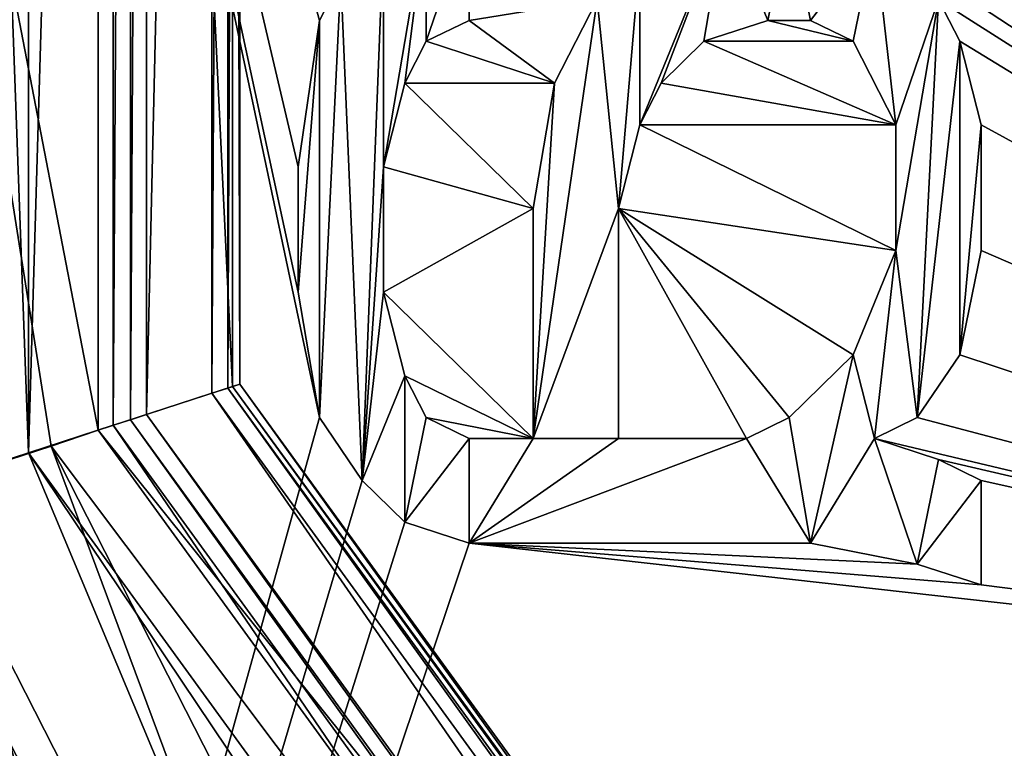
# Model space of a CAD drawing. Header units: millimetres. Extents: x -50 to 50, y -82 to 82.
# Tile 14 of 72: x -15.6 to -12.17, y 13.91 to 16.45. Entities that reach past the tile are written whole.
import ezdxf

# ---------------------------------------------------------------- set-up
doc = ezdxf.new("R2010")
doc.units = ezdxf.units.MM
doc.header["$LTSCALE"] = 101.851852
for name, color, linetype in [('13', 7, 'CONTINUOUS'), ('14', 7, 'CONTINUOUS'), ('17', 7, 'CONTINUOUS'), ('18', 7, 'CONTINUOUS'), ('19', 7, 'CONTINUOUS'), ('21', 7, 'CONTINUOUS'), ('23', 7, 'CONTINUOUS'), ('25', 7, 'CONTINUOUS'), ('294', 7, 'CONTINUOUS'), ('295', 7, 'CONTINUOUS'), ('298', 7, 'CONTINUOUS'), ('303', 7, 'CONTINUOUS'), ('304', 7, 'CONTINUOUS'), ('306', 7, 'CONTINUOUS'), ('308', 7, 'CONTINUOUS'), ('310', 7, 'CONTINUOUS'), ('311', 7, 'CONTINUOUS'), ('312', 7, 'CONTINUOUS'), ('327', 7, 'CONTINUOUS'), ('371', 7, 'CONTINUOUS'), ('494', 7, 'CONTINUOUS'), ('495', 7, 'CONTINUOUS'), ('496', 7, 'CONTINUOUS'), ('497', 7, 'CONTINUOUS'), ('498', 7, 'CONTINUOUS'), ('499', 7, 'CONTINUOUS'), ('5', 7, 'CONTINUOUS'), ('500', 7, 'CONTINUOUS'), ('501', 7, 'CONTINUOUS'), ('502', 7, 'CONTINUOUS'), ('503', 7, 'CONTINUOUS'), ('507', 7, 'CONTINUOUS'), ('508', 7, 'CONTINUOUS'), ('509', 7, 'CONTINUOUS'), ('510', 7, 'CONTINUOUS'), ('511', 7, 'CONTINUOUS'), ('512', 7, 'CONTINUOUS'), ('513', 7, 'CONTINUOUS'), ('514', 7, 'CONTINUOUS'), ('515', 7, 'CONTINUOUS'), ('516', 7, 'CONTINUOUS'), ('517', 7, 'CONTINUOUS'), ('518', 7, 'CONTINUOUS'), ('524', 7, 'CONTINUOUS'), ('525', 7, 'CONTINUOUS'), ('526', 7, 'CONTINUOUS'), ('527', 7, 'CONTINUOUS'), ('528', 7, 'CONTINUOUS'), ('529', 7, 'CONTINUOUS'), ('530', 7, 'CONTINUOUS'), ('531', 7, 'CONTINUOUS'), ('532', 7, 'CONTINUOUS'), ('533', 7, 'CONTINUOUS'), ('534', 7, 'CONTINUOUS'), ('535', 7, 'CONTINUOUS'), ('536', 7, 'CONTINUOUS'), ('537', 7, 'CONTINUOUS'), ('538', 7, 'CONTINUOUS'), ('539', 7, 'CONTINUOUS'), ('540', 7, 'CONTINUOUS'), ('541', 7, 'CONTINUOUS'), ('542', 7, 'CONTINUOUS'), ('543', 7, 'CONTINUOUS'), ('544', 7, 'CONTINUOUS'), ('545', 7, 'CONTINUOUS'), ('591', 7, 'CONTINUOUS'), ('8', 7, 'CONTINUOUS'), ('858', 7, 'CONTINUOUS'), ('863', 7, 'CONTINUOUS'), ('881', 7, 'CONTINUOUS'), ('9', 7, 'CONTINUOUS')]:
    doc.layers.add(name, color=color, linetype=linetype)

msp = doc.modelspace()

# ---------------------------------------------------------------- linework, layer by layer
at = {"layer": '13', "linetype": 'CONTINUOUS'}
for points in [[(-14.8365, 24.8207, 30.5), (-14.8365, 15.1793, 30.5), (-14.8365, 24.8207, 28.5536), (-14.8365, 24.8207, 30.5)], [(-14.8365, 24.8207, 28.5536), (-14.8365, 15.1793, 30.5), (-14.8365, 15.1793, 28.5536), (-14.8365, 24.8207, 28.5536)], [(-14.8365, 15.1793, 30.5), (-9.1694, 7.3793, 30.5), (-14.8365, 15.1793, 28.5536), (-14.8365, 15.1793, 30.5)], [(-14.8365, 15.1793, 28.5536), (-9.1694, 7.3793, 30.5), (-9.1694, 7.3793, 28.5536), (-14.8365, 15.1793, 28.5536)]]:
    msp.add_3dface(points, dxfattribs=at)
at = {"layer": '14', "linetype": 'CONTINUOUS'}
msp.add_3dface([(-13.5677, 10.1426, 37.5), (-15.9498, 14.8178, 37.5), (-17.2143, 9.659, 27.7179), (-13.5677, 10.1426, 37.5)], dxfattribs=at)
at = {"layer": '17', "linetype": 'CONTINUOUS'}
for points in [[(-15.4948, 14.9635, 27.5), (-16.0723, 14.7758, 27.5), (-16.2928, 20, 27.5), (-15.4948, 14.9635, 27.5)], [(-13.6702, 10.0634, 27.5), (-16.0723, 14.7758, 27.5), (-15.4948, 14.9635, 27.5), (-13.6702, 10.0634, 27.5)], [(-13.179, 10.4204, 27.5), (-13.6702, 10.0634, 27.5), (-15.4948, 14.9635, 27.5), (-13.179, 10.4204, 27.5)]]:
    msp.add_3dface(points, dxfattribs=at)
at = {"layer": '18', "linetype": 'CONTINUOUS'}
for points in [[(-18.196, 16.2489, 27.6812), (-16.6325, 14.5958, 32.6102), (-13.0147, 6.7417, 27.6812), (-18.196, 16.2489, 27.6812)], [(-16.6325, 14.5958, 32.6102), (-10.2795, 5.8515, 32.6102), (-13.0147, 6.7417, 27.6812), (-16.6325, 14.5958, 32.6102)]]:
    msp.add_3dface(points, dxfattribs=at)
at = {"layer": '19', "linetype": 'CONTINUOUS'}
for points in [[(-16.2631, 14.7158, 27.7), (-10.0511, 6.1658, 27.7), (-16.2631, 14.7158, 32.5433), (-16.2631, 14.7158, 27.7)], [(-16.2631, 14.7158, 32.5433), (-10.0511, 6.1658, 27.7), (-10.0511, 6.1658, 32.5433), (-16.2631, 14.7158, 32.5433)]]:
    msp.add_3dface(points, dxfattribs=at)
at = {"layer": '21', "linetype": 'CONTINUOUS'}
for points in [[(-18.3304, 15.9259, 27.5), (-18.196, 16.2489, 27.6812), (-13.0147, 6.7417, 27.6812), (-18.3304, 15.9259, 27.5)], [(-16.324, 10.7194, 27.5), (-18.3304, 15.9259, 27.5), (-13.0147, 6.7417, 27.6812), (-16.324, 10.7194, 27.5)]]:
    msp.add_3dface(points, dxfattribs=at)
at = {"layer": '23', "linetype": 'CONTINUOUS'}
for points in [[(-16.6325, 14.5958, 32.6102), (-17.2661, 20, 32.7404), (-14.9528, 11.367, 32.7404), (-16.6325, 14.5958, 32.6102)], [(-17.2661, 20, 32.7404), (-16.2631, 14.7158, 32.5433), (-14.9528, 11.367, 32.7404), (-17.2661, 20, 32.7404)], [(-16.2631, 14.7158, 32.5433), (-10.0511, 6.1658, 32.5433), (-14.9528, 11.367, 32.7404), (-16.2631, 14.7158, 32.5433)], [(-10.2795, 5.8515, 32.6102), (-16.6325, 14.5958, 32.6102), (-14.9528, 11.367, 32.7404), (-10.2795, 5.8515, 32.6102)]]:
    msp.add_3dface(points, dxfattribs=at)
at = {"layer": '25', "linetype": 'CONTINUOUS'}
for points in [[(-16.0723, 14.7758, 27.5), (-13.6702, 10.0634, 27.5), (-16.2631, 14.7158, 27.7), (-16.0723, 14.7758, 27.5)], [(-13.6702, 10.0634, 27.5), (-10.0511, 6.1658, 27.7), (-16.2631, 14.7158, 27.7), (-13.6702, 10.0634, 27.5)]]:
    msp.add_3dface(points, dxfattribs=at)
at = {"layer": '294', "linetype": 'CONTINUOUS'}
for points in [[(-15.1626, 24.9266, 33.4429), (-15.1626, 15.0734, 33.4429), (-14.9348, 24.8526, 33.2033), (-15.1626, 24.9266, 33.4429)], [(-14.9348, 24.8526, 33.2033), (-15.1626, 15.0734, 33.4429), (-14.9348, 15.1474, 33.2033), (-14.9348, 24.8526, 33.2033)], [(-15.1626, 15.0734, 33.4429), (-9.371, 7.102, 33.4429), (-14.9348, 15.1474, 33.2033), (-15.1626, 15.0734, 33.4429)], [(-14.9348, 15.1474, 33.2033), (-9.371, 7.102, 33.4429), (-9.2302, 7.2957, 33.2033), (-14.9348, 15.1474, 33.2033)]]:
    msp.add_3dface(points, dxfattribs=at)
at = {"layer": '295', "linetype": 'CONTINUOUS'}
for points in [[(-15.2784, 15.0359, 37.2), (-15.2182, 24.9447, 33.5808), (-15.2784, 24.9641, 37.2), (-15.2784, 15.0359, 37.2)], [(-15.2182, 15.0553, 33.5808), (-15.2182, 24.9447, 33.5808), (-15.2784, 15.0359, 37.2), (-15.2182, 15.0553, 33.5808)], [(-9.4425, 7.0034, 37.2), (-15.2182, 15.0553, 33.5808), (-15.2784, 15.0359, 37.2), (-9.4425, 7.0034, 37.2)], [(-9.4054, 7.0546, 33.5808), (-15.2182, 15.0553, 33.5808), (-9.4425, 7.0034, 37.2), (-9.4054, 7.0546, 33.5808)]]:
    msp.add_3dface(points, dxfattribs=at)
at = {"layer": '298', "linetype": 'CONTINUOUS'}
for points in [[(-15.1626, 24.9266, 33.4429), (-15.2182, 24.9447, 33.5808), (-15.2182, 15.0553, 33.5808), (-15.1626, 24.9266, 33.4429)], [(-15.1626, 15.0734, 33.4429), (-15.1626, 24.9266, 33.4429), (-15.2182, 15.0553, 33.5808), (-15.1626, 15.0734, 33.4429)], [(-15.1626, 15.0734, 33.4429), (-15.2182, 15.0553, 33.5808), (-9.4054, 7.0546, 33.5808), (-15.1626, 15.0734, 33.4429)], [(-9.371, 7.102, 33.4429), (-15.1626, 15.0734, 33.4429), (-9.4054, 7.0546, 33.5808), (-9.371, 7.102, 33.4429)]]:
    msp.add_3dface(points, dxfattribs=at)
at = {"layer": '303', "linetype": 'CONTINUOUS'}
for points in [[(-14.8791, 15.1655, 33.0654), (-14.8365, 24.8207, 30.5), (-14.8791, 24.8345, 33.0654), (-14.8791, 15.1655, 33.0654)], [(-14.8365, 15.1793, 30.5), (-14.8365, 24.8207, 30.5), (-14.8791, 15.1655, 33.0654), (-14.8365, 15.1793, 30.5)], [(-9.1958, 7.3431, 33.0654), (-14.8365, 15.1793, 30.5), (-14.8791, 15.1655, 33.0654), (-9.1958, 7.3431, 33.0654)], [(-9.1694, 7.3793, 30.5), (-14.8365, 15.1793, 30.5), (-9.1958, 7.3431, 33.0654), (-9.1694, 7.3793, 30.5)]]:
    msp.add_3dface(points, dxfattribs=at)
at = {"layer": '304', "linetype": 'CONTINUOUS'}
for points in [[(-14.862, 24.8289, 28.4536), (-14.862, 15.1711, 28.4536), (-15.3307, 24.9812, 27.6), (-14.862, 24.8289, 28.4536)], [(-15.3307, 24.9812, 27.6), (-14.862, 15.1711, 28.4536), (-15.3307, 15.0188, 27.6), (-15.3307, 24.9812, 27.6)], [(-14.862, 15.1711, 28.4536), (-9.1852, 7.3577, 28.4536), (-15.3307, 15.0188, 27.6), (-14.862, 15.1711, 28.4536)], [(-15.3307, 15.0188, 27.6), (-9.1852, 7.3577, 28.4536), (-9.4749, 6.959, 27.6), (-15.3307, 15.0188, 27.6)]]:
    msp.add_3dface(points, dxfattribs=at)
at = {"layer": '306', "linetype": 'CONTINUOUS'}
for points in [[(-14.8365, 24.8207, 28.5536), (-14.8365, 15.1793, 28.5536), (-14.862, 24.8289, 28.4536), (-14.8365, 24.8207, 28.5536)], [(-14.8365, 15.1793, 28.5536), (-14.862, 15.1711, 28.4536), (-14.862, 24.8289, 28.4536), (-14.8365, 15.1793, 28.5536)], [(-14.8365, 15.1793, 28.5536), (-9.1694, 7.3793, 28.5536), (-14.862, 15.1711, 28.4536), (-14.8365, 15.1793, 28.5536)], [(-9.1694, 7.3793, 28.5536), (-9.1852, 7.3577, 28.4536), (-14.862, 15.1711, 28.4536), (-9.1694, 7.3793, 28.5536)]]:
    msp.add_3dface(points, dxfattribs=at)
at = {"layer": '308', "linetype": 'CONTINUOUS'}
for points in [[(-14.9348, 24.8526, 33.2033), (-14.9348, 15.1474, 33.2033), (-14.8791, 24.8345, 33.0654), (-14.9348, 24.8526, 33.2033)], [(-14.9348, 15.1474, 33.2033), (-14.8791, 15.1655, 33.0654), (-14.8791, 24.8345, 33.0654), (-14.9348, 15.1474, 33.2033)], [(-14.9348, 15.1474, 33.2033), (-9.2302, 7.2957, 33.2033), (-14.8791, 15.1655, 33.0654), (-14.9348, 15.1474, 33.2033)], [(-9.2302, 7.2957, 33.2033), (-9.1958, 7.3431, 33.0654), (-14.8791, 15.1655, 33.0654), (-9.2302, 7.2957, 33.2033)]]:
    msp.add_3dface(points, dxfattribs=at)
at = {"layer": '310', "linetype": 'CONTINUOUS'}
for points in [[(-16.2928, 20, 27.5), (-15.3307, 24.9812, 27.6), (-15.3307, 15.0188, 27.6), (-16.2928, 20, 27.5)], [(-15.4948, 14.9635, 27.5), (-16.2928, 20, 27.5), (-15.3307, 15.0188, 27.6), (-15.4948, 14.9635, 27.5)], [(-15.4948, 14.9635, 27.5), (-15.3307, 15.0188, 27.6), (-9.4749, 6.959, 27.6), (-15.4948, 14.9635, 27.5)], [(-13.179, 10.4204, 27.5), (-15.4948, 14.9635, 27.5), (-9.4749, 6.959, 27.6), (-13.179, 10.4204, 27.5)]]:
    msp.add_3dface(points, dxfattribs=at)
at = {"layer": '311', "linetype": 'CONTINUOUS'}
for points in [[(-15.9498, 25.1822, 37.5), (-15.9498, 14.8178, 37.5), (-15.5738, 14.94, 37.5), (-15.9498, 25.1822, 37.5)], [(-15.5738, 25.06, 37.5), (-15.9498, 25.1822, 37.5), (-15.5738, 14.94, 37.5), (-15.5738, 25.06, 37.5)], [(-15.9498, 14.8178, 37.5), (-13.5677, 10.1426, 37.5), (-15.5738, 14.94, 37.5), (-15.9498, 14.8178, 37.5)], [(-13.5677, 10.1426, 37.5), (-9.8574, 6.4323, 37.5), (-15.5738, 14.94, 37.5), (-13.5677, 10.1426, 37.5)], [(-15.5738, 14.94, 37.5), (-9.8574, 6.4323, 37.5), (-9.625, 6.7521, 37.5), (-15.5738, 14.94, 37.5)]]:
    msp.add_3dface(points, dxfattribs=at)
at = {"layer": '312', "linetype": 'CONTINUOUS'}
for points in [[(-15.2784, 24.9641, 37.2), (-15.5738, 25.06, 37.5), (-15.5738, 14.94, 37.5), (-15.2784, 24.9641, 37.2)], [(-15.2784, 15.0359, 37.2), (-15.2784, 24.9641, 37.2), (-15.5738, 14.94, 37.5), (-15.2784, 15.0359, 37.2)], [(-15.2784, 15.0359, 37.2), (-15.5738, 14.94, 37.5), (-9.625, 6.7521, 37.5), (-15.2784, 15.0359, 37.2)], [(-9.4425, 7.0034, 37.2), (-15.2784, 15.0359, 37.2), (-9.625, 6.7521, 37.5), (-9.4425, 7.0034, 37.2)]]:
    msp.add_3dface(points, dxfattribs=at)
at = {"layer": '327', "linetype": 'CONTINUOUS'}
for points in [[(-20.35, 20), (-17.9, 20), (-14.4814, 9.4786), (-20.35, 20)], [(-17.6236, 9.825), (-20.35, 20), (-14.4814, 9.4786), (-17.6236, 9.825)]]:
    msp.add_3dface(points, dxfattribs=at)
at = {"layer": '371', "linetype": 'CONTINUOUS'}
for points in [[(21.5, 31.0653, 53.6411), (-21.5, 31.0653, 53.6411), (-21.5, -72.0247, 67.2132), (21.5, 31.0653, 53.6411)], [(21.5, -72.0247, 67.2132), (21.5, 31.0653, 53.6411), (-21.5, -72.0247, 67.2132), (21.5, -72.0247, 67.2132)]]:
    msp.add_3dface(points, dxfattribs=at)
at = {"layer": '494', "linetype": 'CONTINUOUS'}
for points in [[(-12.25, 14.4792, 52.7988), (-12.25, 14.4792, 53.8075), (-12.4734, 14.5521, 53.7979), (-12.25, 14.4792, 52.7988)], [(-12.4734, 14.5521, 52.7892), (-12.25, 14.4792, 52.7988), (-12.4734, 14.5521, 53.7979), (-12.4734, 14.5521, 52.7892)]]:
    msp.add_3dface(points, dxfattribs=at)
at = {"layer": '495', "linetype": 'CONTINUOUS'}
for points in [[(-12.4734, 14.5521, 52.7892), (-12.4734, 14.5521, 53.7979), (-12.8457, 14.625, 53.7883), (-12.4734, 14.5521, 52.7892)], [(-12.8457, 14.625, 52.7796), (-12.4734, 14.5521, 52.7892), (-12.8457, 14.625, 53.7883), (-12.8457, 14.625, 52.7796)]]:
    msp.add_3dface(points, dxfattribs=at)
at = {"layer": '496', "linetype": 'CONTINUOUS'}
for points in [[(-12.8457, 14.625, 52.7796), (-12.8457, 14.625, 53.7883), (-14.0372, 14.625, 53.7883), (-12.8457, 14.625, 52.7796)], [(-14.0372, 14.625, 52.7796), (-12.8457, 14.625, 52.7796), (-14.0372, 14.625, 53.7883), (-14.0372, 14.625, 52.7796)]]:
    msp.add_3dface(points, dxfattribs=at)
at = {"layer": '497', "linetype": 'CONTINUOUS'}
for points in [[(-14.0372, 14.625, 52.7796), (-14.0372, 14.625, 53.7883), (-14.2606, 14.6979, 53.7787), (-14.0372, 14.625, 52.7796)], [(-14.2606, 14.6979, 52.77), (-14.0372, 14.625, 52.7796), (-14.2606, 14.6979, 53.7787), (-14.2606, 14.6979, 52.77)]]:
    msp.add_3dface(points, dxfattribs=at)
at = {"layer": '498', "linetype": 'CONTINUOUS'}
for points in [[(-14.2606, 14.6979, 52.77), (-14.2606, 14.6979, 53.7787), (-14.4096, 14.8437, 53.7595), (-14.2606, 14.6979, 52.77)], [(-14.4096, 14.8437, 52.7508), (-14.2606, 14.6979, 52.77), (-14.4096, 14.8437, 53.7595), (-14.4096, 14.8437, 52.7508)]]:
    msp.add_3dface(points, dxfattribs=at)
at = {"layer": '499', "linetype": 'CONTINUOUS'}
for points in [[(-14.4096, 14.8437, 52.7508), (-14.4096, 14.8437, 53.7595), (-14.5585, 15.0625, 53.7307), (-14.4096, 14.8437, 52.7508)], [(-14.5585, 15.0625, 52.722), (-14.4096, 14.8437, 52.7508), (-14.5585, 15.0625, 53.7307), (-14.5585, 15.0625, 52.722)]]:
    msp.add_3dface(points, dxfattribs=at)
at = {"layer": '5', "linetype": 'CONTINUOUS'}
for points in [[(-17.9, 20), (-17.9, 20, 25), (-14.4815, 9.4787, 25), (-17.9, 20)], [(-14.4814, 9.4786), (-17.9, 20), (-14.4815, 9.4787, 25), (-14.4814, 9.4786)]]:
    msp.add_3dface(points, dxfattribs=at)
at = {"layer": '500', "linetype": 'CONTINUOUS'}
for points in [[(-14.5585, 15.0625, 52.722), (-14.5585, 15.0625, 53.7307), (-14.633, 15.5, 53.6731), (-14.5585, 15.0625, 52.722)], [(-14.633, 15.5, 52.6644), (-14.5585, 15.0625, 52.722), (-14.633, 15.5, 53.6731), (-14.633, 15.5, 52.6644)]]:
    msp.add_3dface(points, dxfattribs=at)
at = {"layer": '501', "linetype": 'CONTINUOUS'}
for points in [[(-14.633, 15.5, 52.6644), (-14.633, 15.5, 53.6731), (-14.633, 15.9375, 53.6155), (-14.633, 15.5, 52.6644)], [(-14.633, 15.9375, 52.6068), (-14.633, 15.5, 52.6644), (-14.633, 15.9375, 53.6155), (-14.633, 15.9375, 52.6068)]]:
    msp.add_3dface(points, dxfattribs=at)
at = {"layer": '502', "linetype": 'CONTINUOUS'}
for points in [[(-14.633, 15.9375, 52.6068), (-14.633, 15.9375, 53.6155), (-14.5585, 16.4479, 53.5483), (-14.633, 15.9375, 52.6068)], [(-14.5585, 16.4479, 52.5396), (-14.633, 15.9375, 52.6068), (-14.5585, 16.4479, 53.5483), (-14.5585, 16.4479, 52.5396)]]:
    msp.add_3dface(points, dxfattribs=at)
at = {"layer": '503', "linetype": 'CONTINUOUS'}
for points in [[(-14.5585, 16.4479, 52.5396), (-14.5585, 16.4479, 53.5483), (-14.484, 16.5938, 53.5291), (-14.5585, 16.4479, 52.5396)], [(-14.484, 16.5938, 52.5204), (-14.5585, 16.4479, 52.5396), (-14.484, 16.5938, 53.5291), (-14.484, 16.5938, 52.5204)]]:
    msp.add_3dface(points, dxfattribs=at)
at = {"layer": '507', "linetype": 'CONTINUOUS'}
for points in [[(-14.0372, 16.8125, 52.4916), (-14.0372, 16.8125, 53.5003), (-14.0372, 16.4479, 52.5396), (-14.0372, 16.8125, 52.4916)], [(-14.0372, 16.4479, 52.5396), (-14.0372, 16.8125, 53.5003), (-14.0372, 16.4479, 53.5483), (-14.0372, 16.4479, 52.5396)]]:
    msp.add_3dface(points, dxfattribs=at)
at = {"layer": '508', "linetype": 'CONTINUOUS'}
for points in [[(-14.0372, 16.4479, 52.5396), (-14.0372, 16.4479, 53.5483), (-14.1862, 16.375, 52.5492), (-14.0372, 16.4479, 52.5396)], [(-14.1862, 16.375, 52.5492), (-14.0372, 16.4479, 53.5483), (-14.1862, 16.375, 53.5579), (-14.1862, 16.375, 52.5492)]]:
    msp.add_3dface(points, dxfattribs=at)
at = {"layer": '509', "linetype": 'CONTINUOUS'}
for points in [[(-14.1862, 16.375, 52.5492), (-14.1862, 16.375, 53.5579), (-14.2606, 16.2292, 52.5684), (-14.1862, 16.375, 52.5492)], [(-14.2606, 16.2292, 52.5684), (-14.1862, 16.375, 53.5579), (-14.2606, 16.2292, 53.5771), (-14.2606, 16.2292, 52.5684)]]:
    msp.add_3dface(points, dxfattribs=at)
at = {"layer": '510', "linetype": 'CONTINUOUS'}
for points in [[(-14.2606, 16.2292, 52.5684), (-14.2606, 16.2292, 53.5771), (-14.3351, 15.9375, 52.6068), (-14.2606, 16.2292, 52.5684)], [(-14.3351, 15.9375, 52.6068), (-14.2606, 16.2292, 53.5771), (-14.3351, 15.9375, 53.6155), (-14.3351, 15.9375, 52.6068)]]:
    msp.add_3dface(points, dxfattribs=at)
at = {"layer": '511', "linetype": 'CONTINUOUS'}
for points in [[(-14.3351, 15.9375, 52.6068), (-14.3351, 15.9375, 53.6155), (-14.3351, 15.5, 52.6644), (-14.3351, 15.9375, 52.6068)], [(-14.3351, 15.5, 52.6644), (-14.3351, 15.9375, 53.6155), (-14.3351, 15.5, 53.6731), (-14.3351, 15.5, 52.6644)]]:
    msp.add_3dface(points, dxfattribs=at)
at = {"layer": '512', "linetype": 'CONTINUOUS'}
for points in [[(-14.3351, 15.5, 52.6644), (-14.3351, 15.5, 53.6731), (-14.2606, 15.2083, 52.7028), (-14.3351, 15.5, 52.6644)], [(-14.2606, 15.2083, 52.7028), (-14.3351, 15.5, 53.6731), (-14.2606, 15.2083, 53.7115), (-14.2606, 15.2083, 52.7028)]]:
    msp.add_3dface(points, dxfattribs=at)
at = {"layer": '513', "linetype": 'CONTINUOUS'}
for points in [[(-14.2606, 15.2083, 52.7028), (-14.2606, 15.2083, 53.7115), (-14.1862, 15.0625, 52.722), (-14.2606, 15.2083, 52.7028)], [(-14.1862, 15.0625, 52.722), (-14.2606, 15.2083, 53.7115), (-14.1862, 15.0625, 53.7307), (-14.1862, 15.0625, 52.722)]]:
    msp.add_3dface(points, dxfattribs=at)
at = {"layer": '514', "linetype": 'CONTINUOUS'}
for points in [[(-14.1862, 15.0625, 52.722), (-14.1862, 15.0625, 53.7307), (-14.0372, 14.9896, 52.7316), (-14.1862, 15.0625, 52.722)], [(-14.0372, 14.9896, 52.7316), (-14.1862, 15.0625, 53.7307), (-14.0372, 14.9896, 53.7403), (-14.0372, 14.9896, 52.7316)]]:
    msp.add_3dface(points, dxfattribs=at)
at = {"layer": '515', "linetype": 'CONTINUOUS'}
for points in [[(-14.0372, 14.9896, 52.7316), (-14.0372, 14.9896, 53.7403), (-13.8138, 14.9896, 52.7316), (-14.0372, 14.9896, 52.7316)], [(-13.8138, 14.9896, 52.7316), (-14.0372, 14.9896, 53.7403), (-13.8138, 14.9896, 53.7403), (-13.8138, 14.9896, 52.7316)]]:
    msp.add_3dface(points, dxfattribs=at)
at = {"layer": '516', "linetype": 'CONTINUOUS'}
for points in [[(-13.8138, 14.9896, 52.7316), (-13.8138, 14.9896, 53.7403), (-13.8138, 15.7917, 53.6347), (-13.8138, 14.9896, 52.7316)], [(-13.8138, 15.7917, 52.626), (-13.8138, 14.9896, 52.7316), (-13.8138, 15.7917, 53.6347), (-13.8138, 15.7917, 52.626)]]:
    msp.add_3dface(points, dxfattribs=at)
at = {"layer": '517', "linetype": 'CONTINUOUS'}
for points in [[(-13.8138, 15.7917, 52.626), (-13.8138, 15.7917, 53.6347), (-13.7394, 16.2292, 53.5771), (-13.8138, 15.7917, 52.626)], [(-13.7394, 16.2292, 52.5684), (-13.8138, 15.7917, 52.626), (-13.7394, 16.2292, 53.5771), (-13.7394, 16.2292, 52.5684)]]:
    msp.add_3dface(points, dxfattribs=at)
at = {"layer": '518', "linetype": 'CONTINUOUS'}
for points in [[(-13.7394, 16.2292, 52.5684), (-13.7394, 16.2292, 53.5771), (-13.5904, 16.5208, 53.5387), (-13.7394, 16.2292, 52.5684)], [(-13.5904, 16.5208, 52.53), (-13.7394, 16.2292, 52.5684), (-13.5904, 16.5208, 53.5387), (-13.5904, 16.5208, 52.53)]]:
    msp.add_3dface(points, dxfattribs=at)
at = {"layer": '524', "linetype": 'CONTINUOUS'}
for points in [[(-12.3989, 16.5208, 52.53), (-12.3989, 16.5208, 53.5387), (-12.3245, 16.375, 52.5492), (-12.3989, 16.5208, 52.53)], [(-12.3245, 16.375, 52.5492), (-12.3989, 16.5208, 53.5387), (-12.3245, 16.375, 53.5579), (-12.3245, 16.375, 52.5492)]]:
    msp.add_3dface(points, dxfattribs=at)
at = {"layer": '525', "linetype": 'CONTINUOUS'}
for points in [[(-12.3245, 16.375, 52.5492), (-12.3245, 16.375, 53.5579), (-12.25, 16.0833, 52.5876), (-12.3245, 16.375, 52.5492)], [(-12.25, 16.0833, 52.5876), (-12.3245, 16.375, 53.5579), (-12.25, 16.0833, 53.5963), (-12.25, 16.0833, 52.5876)]]:
    msp.add_3dface(points, dxfattribs=at)
at = {"layer": '526', "linetype": 'CONTINUOUS'}
for points in [[(-12.25, 16.0833, 52.5876), (-12.25, 16.0833, 53.5963), (-12.25, 15.6458, 52.6452), (-12.25, 16.0833, 52.5876)], [(-12.25, 15.6458, 52.6452), (-12.25, 16.0833, 53.5963), (-12.25, 15.6458, 53.6539), (-12.25, 15.6458, 52.6452)]]:
    msp.add_3dface(points, dxfattribs=at)
at = {"layer": '527', "linetype": 'CONTINUOUS'}
for points in [[(-12.25, 15.6458, 52.6452), (-12.25, 15.6458, 53.6539), (-12.3245, 15.2812, 52.6932), (-12.25, 15.6458, 52.6452)], [(-12.3245, 15.2812, 52.6932), (-12.25, 15.6458, 53.6539), (-12.3245, 15.2812, 53.7019), (-12.3245, 15.2812, 52.6932)]]:
    msp.add_3dface(points, dxfattribs=at)
at = {"layer": '528', "linetype": 'CONTINUOUS'}
for points in [[(-12.3245, 15.2812, 52.6932), (-12.3245, 15.2812, 53.7019), (-12.4734, 15.0625, 52.722), (-12.3245, 15.2812, 52.6932)], [(-12.4734, 15.0625, 52.722), (-12.3245, 15.2812, 53.7019), (-12.4734, 15.0625, 53.7307), (-12.4734, 15.0625, 52.722)]]:
    msp.add_3dface(points, dxfattribs=at)
at = {"layer": '529', "linetype": 'CONTINUOUS'}
for points in [[(-12.4734, 15.0625, 52.722), (-12.4734, 15.0625, 53.7307), (-12.6223, 14.9896, 52.7316), (-12.4734, 15.0625, 52.722)], [(-12.6223, 14.9896, 52.7316), (-12.4734, 15.0625, 53.7307), (-12.6223, 14.9896, 53.7403), (-12.6223, 14.9896, 52.7316)]]:
    msp.add_3dface(points, dxfattribs=at)
at = {"layer": '530', "linetype": 'CONTINUOUS'}
for points in [[(-12.6223, 14.9896, 52.7316), (-12.6223, 14.9896, 53.7403), (-12.3989, 14.9167, 52.7412), (-12.6223, 14.9896, 52.7316)], [(-12.3989, 14.9167, 52.7412), (-12.6223, 14.9896, 53.7403), (-12.3989, 14.9167, 53.7499), (-12.3989, 14.9167, 52.7412)]]:
    msp.add_3dface(points, dxfattribs=at)
at = {"layer": '531', "linetype": 'CONTINUOUS'}
for points in [[(-12.3989, 14.9167, 52.7412), (-12.3989, 14.9167, 53.7499), (-12.25, 14.8437, 52.7508), (-12.3989, 14.9167, 52.7412)], [(-12.25, 14.8437, 52.7508), (-12.3989, 14.9167, 53.7499), (-12.25, 14.8437, 53.7595), (-12.25, 14.8437, 52.7508)]]:
    msp.add_3dface(points, dxfattribs=at)
at = {"layer": '532', "linetype": 'CONTINUOUS'}
for points in [[(-12.25, 14.4792, 53.8075), (-12.25, 14.4792, 52.7988), (-12.25, 14.8437, 53.7595), (-12.25, 14.4792, 53.8075)], [(-12.25, 14.4792, 52.7988), (-12.25, 14.8437, 52.7508), (-12.25, 14.8437, 53.7595), (-12.25, 14.4792, 52.7988)]]:
    msp.add_3dface(points, dxfattribs=at)
at = {"layer": '533', "linetype": 'CONTINUOUS'}
for points in [[(-13.516, 14.9896, 52.7316), (-13.516, 14.9896, 53.7403), (-13.0691, 14.9896, 52.7316), (-13.516, 14.9896, 52.7316)], [(-13.0691, 14.9896, 52.7316), (-13.516, 14.9896, 53.7403), (-13.0691, 14.9896, 53.7403), (-13.0691, 14.9896, 52.7316)]]:
    msp.add_3dface(points, dxfattribs=at)
at = {"layer": '534', "linetype": 'CONTINUOUS'}
for points in [[(-13.0691, 14.9896, 52.7316), (-13.0691, 14.9896, 53.7403), (-12.9202, 15.0625, 53.7307), (-13.0691, 14.9896, 52.7316)], [(-12.9202, 15.0625, 52.722), (-13.0691, 14.9896, 52.7316), (-12.9202, 15.0625, 53.7307), (-12.9202, 15.0625, 52.722)]]:
    msp.add_3dface(points, dxfattribs=at)
at = {"layer": '535', "linetype": 'CONTINUOUS'}
for points in [[(-12.9202, 15.0625, 52.722), (-12.9202, 15.0625, 53.7307), (-12.6968, 15.2812, 53.7019), (-12.9202, 15.0625, 52.722)], [(-12.6968, 15.2812, 52.6932), (-12.9202, 15.0625, 52.722), (-12.6968, 15.2812, 53.7019), (-12.6968, 15.2812, 52.6932)]]:
    msp.add_3dface(points, dxfattribs=at)
at = {"layer": '536', "linetype": 'CONTINUOUS'}
for points in [[(-12.6968, 15.2812, 52.6932), (-12.6968, 15.2812, 53.7019), (-12.5479, 15.6458, 53.6539), (-12.6968, 15.2812, 52.6932)], [(-12.5479, 15.6458, 52.6452), (-12.6968, 15.2812, 52.6932), (-12.5479, 15.6458, 53.6539), (-12.5479, 15.6458, 52.6452)]]:
    msp.add_3dface(points, dxfattribs=at)
at = {"layer": '537', "linetype": 'CONTINUOUS'}
for points in [[(-12.5479, 15.6458, 52.6452), (-12.5479, 15.6458, 53.6539), (-12.5479, 16.0833, 53.5963), (-12.5479, 15.6458, 52.6452)], [(-12.5479, 16.0833, 52.5876), (-12.5479, 15.6458, 52.6452), (-12.5479, 16.0833, 53.5963), (-12.5479, 16.0833, 52.5876)]]:
    msp.add_3dface(points, dxfattribs=at)
at = {"layer": '538', "linetype": 'CONTINUOUS'}
for points in [[(-12.5479, 16.0833, 52.5876), (-12.5479, 16.0833, 53.5963), (-12.6968, 16.375, 53.5579), (-12.5479, 16.0833, 52.5876)], [(-12.6968, 16.375, 52.5492), (-12.5479, 16.0833, 52.5876), (-12.6968, 16.375, 53.5579), (-12.6968, 16.375, 52.5492)]]:
    msp.add_3dface(points, dxfattribs=at)
at = {"layer": '539', "linetype": 'CONTINUOUS'}
for points in [[(-12.6968, 16.375, 52.5492), (-12.6968, 16.375, 53.5579), (-12.8457, 16.4479, 53.5483), (-12.6968, 16.375, 52.5492)], [(-12.8457, 16.4479, 52.5396), (-12.6968, 16.375, 52.5492), (-12.8457, 16.4479, 53.5483), (-12.8457, 16.4479, 52.5396)]]:
    msp.add_3dface(points, dxfattribs=at)
at = {"layer": '540', "linetype": 'CONTINUOUS'}
for points in [[(-12.8457, 16.4479, 52.5396), (-12.8457, 16.4479, 53.5483), (-12.9947, 16.4479, 52.5396), (-12.8457, 16.4479, 52.5396)], [(-12.9947, 16.4479, 52.5396), (-12.8457, 16.4479, 53.5483), (-12.9947, 16.4479, 53.5483), (-12.9947, 16.4479, 52.5396)]]:
    msp.add_3dface(points, dxfattribs=at)
at = {"layer": '541', "linetype": 'CONTINUOUS'}
for points in [[(-12.9947, 16.4479, 52.5396), (-12.9947, 16.4479, 53.5483), (-13.2181, 16.375, 52.5492), (-12.9947, 16.4479, 52.5396)], [(-13.2181, 16.375, 52.5492), (-12.9947, 16.4479, 53.5483), (-13.2181, 16.375, 53.5579), (-13.2181, 16.375, 52.5492)]]:
    msp.add_3dface(points, dxfattribs=at)
at = {"layer": '542', "linetype": 'CONTINUOUS'}
for points in [[(-13.2181, 16.375, 52.5492), (-13.2181, 16.375, 53.5579), (-13.367, 16.2292, 52.5684), (-13.2181, 16.375, 52.5492)], [(-13.367, 16.2292, 52.5684), (-13.2181, 16.375, 53.5579), (-13.367, 16.2292, 53.5771), (-13.367, 16.2292, 52.5684)]]:
    msp.add_3dface(points, dxfattribs=at)
at = {"layer": '543', "linetype": 'CONTINUOUS'}
for points in [[(-13.367, 16.2292, 52.5684), (-13.367, 16.2292, 53.5771), (-13.4415, 16.0833, 52.5876), (-13.367, 16.2292, 52.5684)], [(-13.4415, 16.0833, 52.5876), (-13.367, 16.2292, 53.5771), (-13.4415, 16.0833, 53.5963), (-13.4415, 16.0833, 52.5876)]]:
    msp.add_3dface(points, dxfattribs=at)
at = {"layer": '544', "linetype": 'CONTINUOUS'}
for points in [[(-13.4415, 16.0833, 52.5876), (-13.4415, 16.0833, 53.5963), (-13.516, 15.7917, 52.626), (-13.4415, 16.0833, 52.5876)], [(-13.516, 15.7917, 52.626), (-13.4415, 16.0833, 53.5963), (-13.516, 15.7917, 53.6347), (-13.516, 15.7917, 52.626)]]:
    msp.add_3dface(points, dxfattribs=at)
at = {"layer": '545', "linetype": 'CONTINUOUS'}
for points in [[(-13.516, 14.9896, 53.7403), (-13.516, 14.9896, 52.7316), (-13.516, 15.7917, 53.6347), (-13.516, 14.9896, 53.7403)], [(-13.516, 14.9896, 52.7316), (-13.516, 15.7917, 52.626), (-13.516, 15.7917, 53.6347), (-13.516, 14.9896, 52.7316)]]:
    msp.add_3dface(points, dxfattribs=at)
at = {"layer": '591', "linetype": 'CONTINUOUS'}
msp.add_3dface([(-8.4266, 13.9944, 53.8713), (-7.9227, 13.5141, 53.6695), (-17.7335, 3.6581, 55.2321), (-8.4266, 13.9944, 53.8713)], dxfattribs=at)
at = {"layer": '8', "linetype": 'CONTINUOUS'}
for points in [[(-17.9, 20, 25), (-18.9, 20, 26), (-15.2904, 8.8908, 26), (-17.9, 20, 25)], [(-14.4815, 9.4787, 25), (-17.9, 20, 25), (-15.2904, 8.8908, 26), (-14.4815, 9.4787, 25)]]:
    msp.add_3dface(points, dxfattribs=at)
at = {"layer": '858', "linetype": 'CONTINUOUS'}
for points in [[(-8.4266, 13.9944, 53.8713), (-12.25, 22.7917, 52.7131), (-8.3945, 23.3173, 52.6439), (-8.4266, 13.9944, 53.8713)], [(-12.25, 22.4271, 52.7611), (-12.25, 22.7917, 52.7131), (-8.4266, 13.9944, 53.8713), (-12.25, 22.4271, 52.7611)], [(-12.25, 21.0417, 52.9435), (-12.25, 22.4271, 52.7611), (-8.4266, 13.9944, 53.8713), (-12.25, 21.0417, 52.9435)], [(-12.25, 20.6771, 52.9915), (-12.25, 21.0417, 52.9435), (-8.4266, 13.9944, 53.8713), (-12.25, 20.6771, 52.9915)], [(-15.75, 20.6771, 52.9915), (-14.5585, 15.0625, 53.7307), (-17.7335, 3.6581, 55.2321), (-15.75, 20.6771, 52.9915)], [(-14.5585, 15.0625, 53.7307), (-15.75, 20.6771, 52.9915), (-14.633, 15.5, 53.6731), (-14.5585, 15.0625, 53.7307)], [(-14.633, 15.5, 53.6731), (-15.75, 20.6771, 52.9915), (-14.633, 15.9375, 53.6155), (-14.633, 15.5, 53.6731)], [(-14.633, 15.9375, 53.6155), (-15.75, 20.6771, 52.9915), (-14.5585, 16.4479, 53.5483), (-14.633, 15.9375, 53.6155)], [(-14.5585, 16.4479, 53.5483), (-15.75, 20.6771, 52.9915), (-14.484, 16.5938, 53.5291), (-14.5585, 16.4479, 53.5483)], [(-12.25, 20.0938, 53.0683), (-12.25, 20.6771, 52.9915), (-8.4266, 13.9944, 53.8713), (-12.25, 20.0938, 53.0683)], [(-12.25, 19.7292, 53.1163), (-12.25, 20.0938, 53.0683), (-8.4266, 13.9944, 53.8713), (-12.25, 19.7292, 53.1163)], [(-12.25, 18.9271, 53.2219), (-12.25, 19.7292, 53.1163), (-8.4266, 13.9944, 53.8713), (-12.25, 18.9271, 53.2219)], [(-12.25, 18.5625, 53.2699), (-12.25, 18.9271, 53.2219), (-8.4266, 13.9944, 53.8713), (-12.25, 18.5625, 53.2699)], [(-12.25, 17.7604, 53.3755), (-12.25, 18.5625, 53.2699), (-8.4266, 13.9944, 53.8713), (-12.25, 17.7604, 53.3755)], [(-12.25, 17.3958, 53.4235), (-12.25, 17.7604, 53.3755), (-8.4266, 13.9944, 53.8713), (-12.25, 17.3958, 53.4235)], [(-12.6223, 16.7396, 53.5099), (-12.25, 17.3958, 53.4235), (-8.4266, 13.9944, 53.8713), (-12.6223, 16.7396, 53.5099)], [(-14.0372, 16.4479, 53.5483), (-14.0372, 16.8125, 53.5003), (-13.5904, 16.5208, 53.5387), (-14.0372, 16.4479, 53.5483)], [(-12.3989, 16.5208, 53.5387), (-12.6223, 16.7396, 53.5099), (-8.4266, 13.9944, 53.8713), (-12.3989, 16.5208, 53.5387)], [(-13.7394, 16.2292, 53.5771), (-14.0372, 16.4479, 53.5483), (-13.5904, 16.5208, 53.5387), (-13.7394, 16.2292, 53.5771)], [(-12.3245, 16.375, 53.5579), (-12.3989, 16.5208, 53.5387), (-8.4266, 13.9944, 53.8713), (-12.3245, 16.375, 53.5579)], [(-14.1862, 16.375, 53.5579), (-14.0372, 16.4479, 53.5483), (-13.7394, 16.2292, 53.5771), (-14.1862, 16.375, 53.5579)], [(-14.2606, 16.2292, 53.5771), (-14.1862, 16.375, 53.5579), (-13.7394, 16.2292, 53.5771), (-14.2606, 16.2292, 53.5771)], [(-12.25, 16.0833, 53.5963), (-12.3245, 16.375, 53.5579), (-8.4266, 13.9944, 53.8713), (-12.25, 16.0833, 53.5963)], [(-14.3351, 15.9375, 53.6155), (-14.2606, 16.2292, 53.5771), (-13.8138, 15.7917, 53.6347), (-14.3351, 15.9375, 53.6155)], [(-13.8138, 15.7917, 53.6347), (-14.2606, 16.2292, 53.5771), (-13.7394, 16.2292, 53.5771), (-13.8138, 15.7917, 53.6347)], [(-12.25, 15.6458, 53.6539), (-12.25, 16.0833, 53.5963), (-8.4266, 13.9944, 53.8713), (-12.25, 15.6458, 53.6539)], [(-14.3351, 15.5, 53.6731), (-14.3351, 15.9375, 53.6155), (-13.8138, 15.7917, 53.6347), (-14.3351, 15.5, 53.6731)], [(-13.8138, 14.9896, 53.7403), (-14.3351, 15.5, 53.6731), (-13.8138, 15.7917, 53.6347), (-13.8138, 14.9896, 53.7403)], [(-12.3245, 15.2812, 53.7019), (-12.25, 15.6458, 53.6539), (-8.4266, 13.9944, 53.8713), (-12.3245, 15.2812, 53.7019)], [(-14.2606, 15.2083, 53.7115), (-14.3351, 15.5, 53.6731), (-13.8138, 14.9896, 53.7403), (-14.2606, 15.2083, 53.7115)], [(-12.4734, 15.0625, 53.7307), (-12.3245, 15.2812, 53.7019), (-8.4266, 13.9944, 53.8713), (-12.4734, 15.0625, 53.7307)], [(-14.1862, 15.0625, 53.7307), (-14.2606, 15.2083, 53.7115), (-13.8138, 14.9896, 53.7403), (-14.1862, 15.0625, 53.7307)], [(-14.5585, 15.0625, 53.7307), (-14.4096, 14.8437, 53.7595), (-17.7335, 3.6581, 55.2321), (-14.5585, 15.0625, 53.7307)], [(-14.0372, 14.9896, 53.7403), (-14.1862, 15.0625, 53.7307), (-13.8138, 14.9896, 53.7403), (-14.0372, 14.9896, 53.7403)], [(-12.6223, 14.9896, 53.7403), (-12.4734, 15.0625, 53.7307), (-8.4266, 13.9944, 53.8713), (-12.6223, 14.9896, 53.7403)], [(-12.3989, 14.9167, 53.7499), (-12.6223, 14.9896, 53.7403), (-8.4266, 13.9944, 53.8713), (-12.3989, 14.9167, 53.7499)], [(-12.25, 14.8437, 53.7595), (-12.3989, 14.9167, 53.7499), (-8.4266, 13.9944, 53.8713), (-12.25, 14.8437, 53.7595)], [(-14.4096, 14.8437, 53.7595), (-14.2606, 14.6979, 53.7787), (-17.7335, 3.6581, 55.2321), (-14.4096, 14.8437, 53.7595)], [(-12.25, 14.4792, 53.8075), (-12.25, 14.8437, 53.7595), (-8.4266, 13.9944, 53.8713), (-12.25, 14.4792, 53.8075)], [(-14.2606, 14.6979, 53.7787), (-14.0372, 14.625, 53.7883), (-17.7335, 3.6581, 55.2321), (-14.2606, 14.6979, 53.7787)], [(-14.0372, 14.625, 53.7883), (-8.4266, 13.9944, 53.8713), (-17.7335, 3.6581, 55.2321), (-14.0372, 14.625, 53.7883)], [(-12.4734, 14.5521, 53.7979), (-12.25, 14.4792, 53.8075), (-14.0372, 14.625, 53.7883), (-12.4734, 14.5521, 53.7979)], [(-14.0372, 14.625, 53.7883), (-12.25, 14.4792, 53.8075), (-8.4266, 13.9944, 53.8713), (-14.0372, 14.625, 53.7883)], [(-12.8457, 14.625, 53.7883), (-12.4734, 14.5521, 53.7979), (-14.0372, 14.625, 53.7883), (-12.8457, 14.625, 53.7883)]]:
    msp.add_3dface(points, dxfattribs=at)
at = {"layer": '863', "linetype": 'CONTINUOUS'}
for points in [[(-12.9947, 16.4479, 53.5483), (-12.6968, 16.375, 53.5579), (-13.2181, 16.375, 53.5579), (-12.9947, 16.4479, 53.5483)], [(-12.8457, 16.4479, 53.5483), (-12.6968, 16.375, 53.5579), (-12.9947, 16.4479, 53.5483), (-12.8457, 16.4479, 53.5483)], [(-13.2181, 16.375, 53.5579), (-12.5479, 16.0833, 53.5963), (-13.367, 16.2292, 53.5771), (-13.2181, 16.375, 53.5579)], [(-12.6968, 16.375, 53.5579), (-12.5479, 16.0833, 53.5963), (-13.2181, 16.375, 53.5579), (-12.6968, 16.375, 53.5579)], [(-13.367, 16.2292, 53.5771), (-12.5479, 16.0833, 53.5963), (-13.4415, 16.0833, 53.5963), (-13.367, 16.2292, 53.5771)], [(-13.4415, 16.0833, 53.5963), (-12.5479, 15.6458, 53.6539), (-13.516, 15.7917, 53.6347), (-13.4415, 16.0833, 53.5963)], [(-12.5479, 16.0833, 53.5963), (-12.5479, 15.6458, 53.6539), (-13.4415, 16.0833, 53.5963), (-12.5479, 16.0833, 53.5963)], [(-13.0691, 14.9896, 53.7403), (-13.516, 14.9896, 53.7403), (-13.516, 15.7917, 53.6347), (-13.0691, 14.9896, 53.7403)], [(-12.9202, 15.0625, 53.7307), (-13.0691, 14.9896, 53.7403), (-13.516, 15.7917, 53.6347), (-12.9202, 15.0625, 53.7307)], [(-12.6968, 15.2812, 53.7019), (-12.9202, 15.0625, 53.7307), (-13.516, 15.7917, 53.6347), (-12.6968, 15.2812, 53.7019)], [(-12.5479, 15.6458, 53.6539), (-12.6968, 15.2812, 53.7019), (-13.516, 15.7917, 53.6347), (-12.5479, 15.6458, 53.6539)]]:
    msp.add_3dface(points, dxfattribs=at)
at = {"layer": '881', "linetype": 'CONTINUOUS'}
for points in [[(-14.3351, 16.7396, 52.5012), (-14.1862, 16.8125, 52.4916), (-14.3351, 15.9375, 52.6068), (-14.3351, 16.7396, 52.5012)], [(-14.1862, 16.8125, 52.4916), (-14.2606, 16.2292, 52.5684), (-14.3351, 15.9375, 52.6068), (-14.1862, 16.8125, 52.4916)], [(-14.1862, 16.8125, 52.4916), (-14.1862, 16.375, 52.5492), (-14.2606, 16.2292, 52.5684), (-14.1862, 16.8125, 52.4916)], [(-14.1862, 16.8125, 52.4916), (-14.0372, 16.8125, 52.4916), (-14.1862, 16.375, 52.5492), (-14.1862, 16.8125, 52.4916)], [(-14.0372, 16.8125, 52.4916), (-14.0372, 16.4479, 52.5396), (-14.1862, 16.375, 52.5492), (-14.0372, 16.8125, 52.4916)], [(-13.4415, 16.6667, 52.5108), (-13.1436, 16.8125, 52.4916), (-13.4415, 16.0833, 52.5876), (-13.4415, 16.6667, 52.5108)], [(-13.1436, 16.8125, 52.4916), (-13.367, 16.2292, 52.5684), (-13.4415, 16.0833, 52.5876), (-13.1436, 16.8125, 52.4916)], [(-13.1436, 16.8125, 52.4916), (-13.2181, 16.375, 52.5492), (-13.367, 16.2292, 52.5684), (-13.1436, 16.8125, 52.4916)], [(-13.1436, 16.8125, 52.4916), (-12.9947, 16.4479, 52.5396), (-13.2181, 16.375, 52.5492), (-13.1436, 16.8125, 52.4916)], [(-13.1436, 16.8125, 52.4916), (-12.9202, 16.8125, 52.4916), (-12.9947, 16.4479, 52.5396), (-13.1436, 16.8125, 52.4916)], [(-12.9202, 16.8125, 52.4916), (-12.8457, 16.4479, 52.5396), (-12.9947, 16.4479, 52.5396), (-12.9202, 16.8125, 52.4916)], [(-12.9202, 16.8125, 52.4916), (-12.6223, 16.7396, 52.5012), (-12.8457, 16.4479, 52.5396), (-12.9202, 16.8125, 52.4916)], [(-14.4096, 14.8437, 52.7508), (-14.484, 16.5938, 52.5204), (-14.3351, 16.7396, 52.5012), (-14.4096, 14.8437, 52.7508)], [(-14.4096, 14.8437, 52.7508), (-14.3351, 16.7396, 52.5012), (-14.3351, 15.9375, 52.6068), (-14.4096, 14.8437, 52.7508)], [(-12.6223, 16.7396, 52.5012), (-12.6968, 16.375, 52.5492), (-12.8457, 16.4479, 52.5396), (-12.6223, 16.7396, 52.5012)], [(-12.6223, 16.7396, 52.5012), (-12.5479, 16.0833, 52.5876), (-12.6968, 16.375, 52.5492), (-12.6223, 16.7396, 52.5012)], [(-12.6223, 16.7396, 52.5012), (-12.3989, 16.5208, 52.53), (-12.5479, 16.0833, 52.5876), (-12.6223, 16.7396, 52.5012)], [(-13.5904, 16.5208, 52.53), (-13.4415, 16.6667, 52.5108), (-13.516, 15.7917, 52.626), (-13.5904, 16.5208, 52.53)], [(-13.4415, 16.6667, 52.5108), (-13.4415, 16.0833, 52.5876), (-13.516, 15.7917, 52.626), (-13.4415, 16.6667, 52.5108)], [(-14.4096, 14.8437, 52.7508), (-14.5585, 15.0625, 52.722), (-14.484, 16.5938, 52.5204), (-14.4096, 14.8437, 52.7508)], [(-14.5585, 15.0625, 52.722), (-14.5585, 16.4479, 52.5396), (-14.484, 16.5938, 52.5204), (-14.5585, 15.0625, 52.722)], [(-13.8138, 14.9896, 52.7316), (-13.7394, 16.2292, 52.5684), (-13.5904, 16.5208, 52.53), (-13.8138, 14.9896, 52.7316)], [(-13.8138, 14.9896, 52.7316), (-13.5904, 16.5208, 52.53), (-13.516, 15.7917, 52.626), (-13.8138, 14.9896, 52.7316)], [(-12.3989, 16.5208, 52.53), (-12.4734, 15.0625, 52.722), (-12.5479, 15.6458, 52.6452), (-12.3989, 16.5208, 52.53)], [(-12.3989, 16.5208, 52.53), (-12.5479, 15.6458, 52.6452), (-12.5479, 16.0833, 52.5876), (-12.3989, 16.5208, 52.53)], [(-12.3989, 16.5208, 52.53), (-12.3245, 16.375, 52.5492), (-12.4734, 15.0625, 52.722), (-12.3989, 16.5208, 52.53)], [(-14.5585, 15.0625, 52.722), (-14.633, 15.5, 52.6644), (-14.5585, 16.4479, 52.5396), (-14.5585, 15.0625, 52.722)], [(-14.633, 15.5, 52.6644), (-14.633, 15.9375, 52.6068), (-14.5585, 16.4479, 52.5396), (-14.633, 15.5, 52.6644)], [(-12.3245, 16.375, 52.5492), (-12.3245, 15.2812, 52.6932), (-12.4734, 15.0625, 52.722), (-12.3245, 16.375, 52.5492)], [(-12.3245, 16.375, 52.5492), (-12.25, 16.0833, 52.5876), (-12.3245, 15.2812, 52.6932), (-12.3245, 16.375, 52.5492)], [(-13.8138, 14.9896, 52.7316), (-13.8138, 15.7917, 52.626), (-13.7394, 16.2292, 52.5684), (-13.8138, 14.9896, 52.7316)], [(-12.25, 16.0833, 52.5876), (-12.25, 15.6458, 52.6452), (-12.3245, 15.2812, 52.6932), (-12.25, 16.0833, 52.5876)], [(-14.4096, 14.8437, 52.7508), (-14.3351, 15.9375, 52.6068), (-14.3351, 15.5, 52.6644), (-14.4096, 14.8437, 52.7508)], [(-13.516, 14.9896, 52.7316), (-13.8138, 14.9896, 52.7316), (-13.516, 15.7917, 52.626), (-13.516, 14.9896, 52.7316)], [(-12.6223, 14.9896, 52.7316), (-12.6968, 15.2812, 52.6932), (-12.5479, 15.6458, 52.6452), (-12.6223, 14.9896, 52.7316)], [(-12.4734, 15.0625, 52.722), (-12.6223, 14.9896, 52.7316), (-12.5479, 15.6458, 52.6452), (-12.4734, 15.0625, 52.722)], [(-14.4096, 14.8437, 52.7508), (-14.3351, 15.5, 52.6644), (-14.2606, 15.2083, 52.7028), (-14.4096, 14.8437, 52.7508)], [(-12.8457, 14.625, 52.7796), (-12.9202, 15.0625, 52.722), (-12.6968, 15.2812, 52.6932), (-12.8457, 14.625, 52.7796)], [(-12.6223, 14.9896, 52.7316), (-12.8457, 14.625, 52.7796), (-12.6968, 15.2812, 52.6932), (-12.6223, 14.9896, 52.7316)], [(-14.2606, 14.6979, 52.77), (-14.4096, 14.8437, 52.7508), (-14.2606, 15.2083, 52.7028), (-14.2606, 14.6979, 52.77)], [(-14.2606, 14.6979, 52.77), (-14.2606, 15.2083, 52.7028), (-14.1862, 15.0625, 52.722), (-14.2606, 14.6979, 52.77)], [(-14.2606, 14.6979, 52.77), (-14.1862, 15.0625, 52.722), (-14.0372, 14.9896, 52.7316), (-14.2606, 14.6979, 52.77)], [(-12.8457, 14.625, 52.7796), (-13.0691, 14.9896, 52.7316), (-12.9202, 15.0625, 52.722), (-12.8457, 14.625, 52.7796)], [(-14.0372, 14.625, 52.7796), (-14.2606, 14.6979, 52.77), (-14.0372, 14.9896, 52.7316), (-14.0372, 14.625, 52.7796)], [(-12.8457, 14.625, 52.7796), (-14.0372, 14.625, 52.7796), (-13.0691, 14.9896, 52.7316), (-12.8457, 14.625, 52.7796)], [(-14.0372, 14.625, 52.7796), (-14.0372, 14.9896, 52.7316), (-13.8138, 14.9896, 52.7316), (-14.0372, 14.625, 52.7796)], [(-14.0372, 14.625, 52.7796), (-13.8138, 14.9896, 52.7316), (-13.516, 14.9896, 52.7316), (-14.0372, 14.625, 52.7796)], [(-14.0372, 14.625, 52.7796), (-13.516, 14.9896, 52.7316), (-13.0691, 14.9896, 52.7316), (-14.0372, 14.625, 52.7796)], [(-12.4734, 14.5521, 52.7892), (-12.8457, 14.625, 52.7796), (-12.6223, 14.9896, 52.7316), (-12.4734, 14.5521, 52.7892)], [(-12.4734, 14.5521, 52.7892), (-12.6223, 14.9896, 52.7316), (-12.3989, 14.9167, 52.7412), (-12.4734, 14.5521, 52.7892)], [(-12.4734, 14.5521, 52.7892), (-12.3989, 14.9167, 52.7412), (-12.25, 14.8437, 52.7508), (-12.4734, 14.5521, 52.7892)], [(-12.25, 14.4792, 52.7988), (-12.4734, 14.5521, 52.7892), (-12.25, 14.8437, 52.7508), (-12.25, 14.4792, 52.7988)]]:
    msp.add_3dface(points, dxfattribs=at)
at = {"layer": '9', "linetype": 'CONTINUOUS'}
msp.add_3dface([(-15.2904, 8.8908, 26), (-18.9, 20, 26), (-16.823, 11.3863, 27.5), (-15.2904, 8.8908, 26)], dxfattribs=at)

doc.saveas('drawing.dxf')
